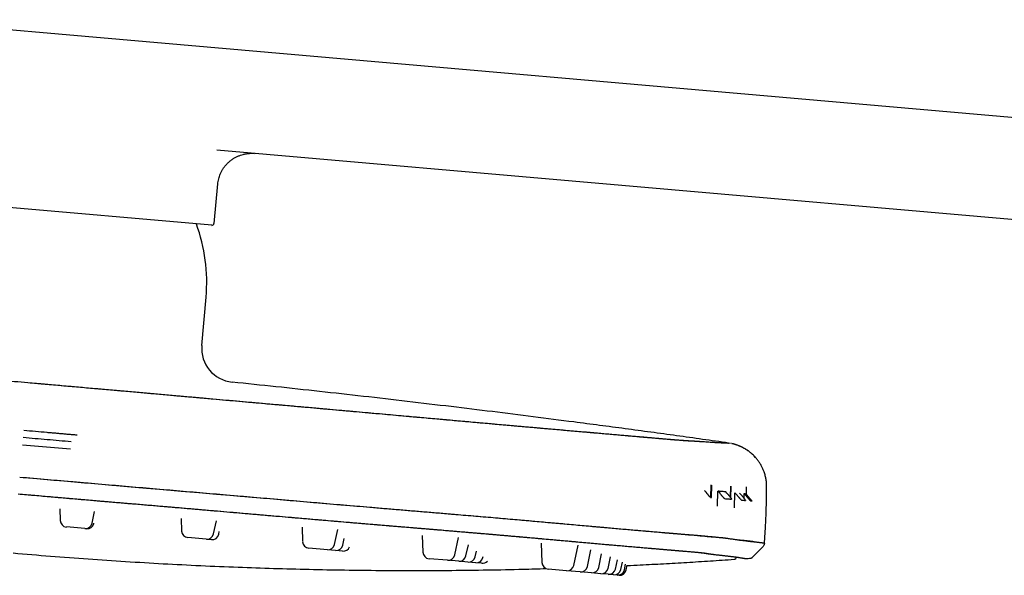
# Model space of a CAD drawing. Header units: millimetres. Extents: x 8 to 1894, y 12 to 2723.
# Tile 97 of 152: x 139 to 284, y 2641 to 2722. Entities that reach past the tile are written whole.
import ezdxf

# ---------------------------------------------------------------- set-up
doc = ezdxf.new("R2010")
doc.units = ezdxf.units.MM

msp = doc.modelspace()

# ---------------------------------------------------------------- linework, layer by layer
at = {"color": 7, "linetype": 'Continuous', "lineweight": 30}
for p, q in [((120.68, 2722.5), (144.72, 2720.4)), ((144.72, 2720.4), (457.22, 2693.06)), ((458.9, 2677.85), (168.01, 2703.3)), ((167.58, 2692.5), (168.14, 2698.32)), ((167.26, 2692.23), (117.63, 2696.57)), ((165.79, 2674.55), (166.41, 2681.66)), ((140.2, 2669.09), (140.22, 2669.08)), ((139.41, 2659.93), (146.47, 2659.31)), ((243.55, 2660.13), (243.28, 2660.18)), ((240.66, 2654), (240.63, 2652.16)), ((240.75, 2652.14), (240.79, 2653.99)), ((243.55, 2653.82), (243.52, 2652.19)), ((243.6, 2652.09), (243.63, 2653.82)), ((245.87, 2653.72), (245.86, 2652.66)), ((240.63, 2652.16), (240.75, 2652.14)), ((241.64, 2650.88), (241.69, 2653.09)), ((241.69, 2653.09), (241.72, 2653.08)), ((241.72, 2653.08), (241.96, 2652.8)), ((243, 2652.82), (242.87, 2652.98)), ((244.15, 2650.66), (244.21, 2652.87)), ((244.21, 2652.87), (244.43, 2652.61)), ((244.21, 2652.87), (244.21, 2652.87)), ((245.05, 2652.62), (244.9, 2652.81)), ((245.56, 2652.01), (245.58, 2652.74)), ((245.58, 2652.74), (245.77, 2652.51)), ((245.98, 2652.52), (245.81, 2652.72)), ((144.89, 2650.51), (144.95, 2648.78)), ((149.64, 2648.37), (150.01, 2650.1)), ((162.75, 2649.09), (162.82, 2647.22)), ((148.58, 2647.58), (145.86, 2647.82)), ((148.83, 2647.56), (148.58, 2647.58)), ((149.9, 2648.35), (149.91, 2648.4)), ((167.52, 2646.81), (167.93, 2648.74)), ((180.54, 2647.78), (180.62, 2645.66)), ((166.45, 2646.02), (163.73, 2646.25)), ((167.2, 2645.95), (166.45, 2646.02)), ((168.27, 2646.74), (168.35, 2647.15)), ((185.32, 2645.25), (185.79, 2647.45)), ((186.53, 2645.14), (186.74, 2646.1)), ((198.22, 2646.55), (198.3, 2644.11)), ((203, 2643.7), (203.54, 2646.25)), ((184.25, 2644.46), (181.53, 2644.7)), ((204.64, 2643.56), (204.99, 2645.2)), ((215.71, 2645.43), (215.81, 2642.58)), ((220.09, 2645.72), (221.05, 2645.63)), ((220.5, 2642.17), (221.14, 2645.16)), ((248.26, 2644.83), (246.8, 2643.37)), ((248.55, 2645.46), (248.55, 2645.46)), ((185.47, 2644.35), (184.25, 2644.46)), ((186.49, 2644.26), (185.47, 2644.35)), ((201.93, 2642.91), (199.21, 2643.15)), ((206.01, 2643.44), (206.19, 2644.28)), ((207.13, 2643.34), (207.17, 2643.49)), ((222.5, 2642), (223.02, 2644.46)), ((224.17, 2641.85), (224.6, 2643.89)), ((225.54, 2641.73), (225.9, 2643.41)), ((203.57, 2642.77), (201.93, 2642.91)), ((204.94, 2642.65), (203.57, 2642.77)), ((206.07, 2642.55), (204.94, 2642.65)), ((206.95, 2642.47), (206.07, 2642.55)), ((226.62, 2641.63), (226.91, 2642.99)), ((227.42, 2641.56), (227.65, 2642.63)), ((227.96, 2641.52), (228.13, 2642.34)), ((228.22, 2641.49), (228.37, 2642.18)), ((219.44, 2641.38), (216.72, 2641.62)), ((221.43, 2641.21), (219.44, 2641.38)), ((223.1, 2641.06), (221.43, 2641.21)), ((224.47, 2640.94), (223.1, 2641.06)), ((225.56, 2640.85), (224.47, 2640.94)), ((226.36, 2640.78), (225.56, 2640.85)), ((226.89, 2640.73), (226.36, 2640.78)), ((227.16, 2640.71), (226.89, 2640.73))]:
    msp.add_line(p, q, dxfattribs=at)
at = {"color": 7, "linetype": 'Continuous', "lineweight": 30, "flags": 128}
for points in [[(139, 2655.17), (141.58, 2654.95), (144.19, 2654.72), (146.83, 2654.49), (149.48, 2654.26), (152.16, 2654.02), (154.88, 2653.79), (157.63, 2653.55), (160.19, 2653.33), (162.76, 2653.11), (165.34, 2652.89), (167.94, 2652.66), (170.56, 2652.44), (173.21, 2652.21), (176.43, 2651.94), (179.68, 2651.66), (182.95, 2651.38), (186.25, 2651.1), (189.58, 2650.82), (192.05, 2650.61), (194.53, 2650.4), (197.02, 2650.19), (198.68, 2650.05), (200.34, 2649.91), (201.8, 2649.79), (202, 2649.77), (202.19, 2649.76), (202.38, 2649.74), (202.57, 2649.72), (202.76, 2649.71), (202.96, 2649.69), (204.38, 2649.57), (205.8, 2649.45), (207.22, 2649.33), (208.64, 2649.21), (210.05, 2649.09), (211.45, 2648.96), (212.67, 2648.86), (213.88, 2648.75), (215.09, 2648.64), (215.88, 2648.57), (216.66, 2648.5), (216.87, 2648.48), (217.07, 2648.47), (217.27, 2648.45), (217.48, 2648.43), (217.68, 2648.41), (217.88, 2648.39), (219.05, 2648.29), (220.22, 2648.18), (221.39, 2648.08), (222.56, 2647.98), (223.73, 2647.87), (224.9, 2647.77), (225.91, 2647.68), (226.92, 2647.59), (227.92, 2647.5), (228.57, 2647.45), (229.21, 2647.39), (229.78, 2647.34), (230.02, 2647.32), (230.05, 2647.32), (230.08, 2647.31), (230.11, 2647.31), (230.13, 2647.31), (230.16, 2647.31), (230.19, 2647.31), (230.22, 2647.3), (231.03, 2647.23), (231.81, 2647.16), (232.54, 2647.1), (233.24, 2647.04), (233.91, 2646.98), (234.54, 2646.93), (235.13, 2646.88), (235.75, 2646.82), (236.32, 2646.77), (236.86, 2646.73), (237.36, 2646.68), (237.83, 2646.64), (238.29, 2646.6), (238.72, 2646.56), (239.11, 2646.53), (239.47, 2646.5), (239.8, 2646.47), (240.1, 2646.44), (240.42, 2646.42), (240.71, 2646.39), (240.97, 2646.37), (241.2, 2646.35), (241.4, 2646.33), (241.58, 2646.32), (241.74, 2646.3), (241.87, 2646.29), (241.99, 2646.28), (242.09, 2646.27), (242.17, 2646.27), (242.25, 2646.26), (242.31, 2646.25), (242.36, 2646.25), (242.4, 2646.25), (242.43, 2646.24), (242.46, 2646.24), (242.49, 2646.24), (242.51, 2646.24), (242.52, 2646.24), (242.53, 2646.23), (242.54, 2646.23), (242.55, 2646.23), (242.55, 2646.23), (242.55, 2646.23), (242.55, 2646.23), (242.55, 2646.23), (242.55, 2646.23), (242.55, 2646.23), (242.55, 2646.23), (242.55, 2646.23), (242.55, 2646.23), (242.55, 2646.23), (242.55, 2646.23), (242.62, 2646.22), (242.67, 2646.21), (242.72, 2646.21), (242.77, 2646.2), (242.81, 2646.19), (242.85, 2646.19), (242.88, 2646.18), (242.91, 2646.18), (242.94, 2646.17), (242.95, 2646.17), (242.96, 2646.17), (242.98, 2646.16), (243.01, 2646.16), (243.03, 2646.16), (243.06, 2646.15), (243.08, 2646.15), (243.22, 2646.13), (243.36, 2646.11), (243.51, 2646.09), (243.66, 2646.07), (243.81, 2646.05), (243.96, 2646.03), (244.11, 2646.01), (244.26, 2645.98), (244.42, 2645.96), (244.57, 2645.94), (244.73, 2645.92), (244.88, 2645.9), (245.04, 2645.88), (245.19, 2645.86), (245.35, 2645.84), (245.5, 2645.82), (245.65, 2645.81), (245.8, 2645.79), (245.95, 2645.77), (246.09, 2645.75), (246.22, 2645.74), (246.36, 2645.72), (246.49, 2645.7), (246.62, 2645.69), (246.74, 2645.67), (246.86, 2645.66), (246.98, 2645.64), (247.09, 2645.63), (247.2, 2645.62), (247.31, 2645.61), (247.42, 2645.59), (247.52, 2645.58), (247.62, 2645.57), (247.71, 2645.56), (247.81, 2645.55), (247.9, 2645.54), (247.98, 2645.53), (248.06, 2645.52), (248.14, 2645.51), (248.21, 2645.5), (248.27, 2645.5), (248.33, 2645.49), (248.38, 2645.48), (248.43, 2645.48), (248.47, 2645.47), (248.5, 2645.47), (248.52, 2645.47), (248.54, 2645.46), (248.55, 2645.46), (248.55, 2645.46)], [(240.47, 2652.2), (240.47, 2652.2), (240.47, 2652.19), (240.47, 2652.19), (240.46, 2652.19), (240.46, 2652.19), (240.46, 2652.19), (240.46, 2652.19), (240.46, 2652.19), (240.46, 2652.19)]]:
    msp.add_lwpolyline(points, dxfattribs=at)
at = {"color": 7, "linetype": 'Continuous', "lineweight": 30}
for centre, radius, start, end in [((141.51, 2683.83), 25, 355, 20.094), ((167.28, 2692.52), 0.3, 265, 354.5), ((170.77, 2674.11), 5, 175, 264.1065), ((145.95, 2648.81), 1, 182, 265), ((148.67, 2648.58), 1, 265, 348), ((148.92, 2648.55), 1, 265, 348), ((163.82, 2647.25), 1, 182, 265), ((166.54, 2647.01), 1, 265, 348), ((167.29, 2646.95), 1, 265, 348), ((181.62, 2645.69), 1, 182, 265), ((184.34, 2645.46), 1, 265, 348), ((185.56, 2645.35), 1, 265, 348), ((186.58, 2645.26), 1, 265, 338.8082), ((199.3, 2644.15), 1, 182, 265), ((202.02, 2643.91), 1, 265, 348), ((203.66, 2643.77), 1, 265, 348), ((205.03, 2643.65), 1, 265, 348), ((206.16, 2643.55), 1, 265, 348), ((244.05, 2643.46), 0.4, 273.9039, 350.5694), ((207.04, 2643.47), 1, 265, 318.3167), ((216.81, 2642.62), 1, 182, 265), ((219.53, 2642.38), 1, 265, 348), ((221.52, 2642.2), 1, 265, 348), ((223.19, 2642.06), 1, 265, 348), ((224.56, 2641.94), 1, 265, 348), ((225.64, 2641.84), 1, 265, 348), ((226.45, 2641.77), 1, 265, 348), ((226.98, 2641.73), 1, 265, 348), ((227.24, 2641.7), 1, 265, 348)]:
    msp.add_arc(centre, radius, start, end, dxfattribs=at)
msp.add_ellipse((240.93, 2652.61), major_axis=(0.044, 0.498), ratio=0.996043, start_param=2.585602, end_param=2.873035, dxfattribs=at)
for points, knots in [([(168.14, 2698.31), (168.16, 2698.44), (168.19, 2698.7), (168.27, 2699.07), (168.37, 2699.42), (168.51, 2699.78), (168.68, 2700.15), (168.88, 2700.5), (169.09, 2700.8), (169.28, 2701.04), (169.45, 2701.24), (169.62, 2701.41), (169.79, 2701.57), (169.97, 2701.72), (170.15, 2701.86), (170.39, 2702.03), (170.7, 2702.22), (171.07, 2702.4), (171.46, 2702.56), (171.79, 2702.66), (172.05, 2702.72), (172.26, 2702.76), (172.46, 2702.79), (172.68, 2702.82), (172.93, 2702.83), (173.23, 2702.84), (173.44, 2702.82), (173.55, 2702.82)], [0, 0, 0, 0, 0.049677, 0.098111, 0.145004, 0.190084, 0.246942, 0.299652, 0.347825, 0.385281, 0.419051, 0.449113, 0.478162, 0.507579, 0.537332, 0.567388, 0.620598, 0.674428, 0.728155, 0.779165, 0.806934, 0.833696, 0.859454, 0.88583, 0.918072, 0.956277, 1, 1, 1, 1]), ([(51.72, 2676.73), (51.85, 2676.72), (52.27, 2676.68), (53.01, 2676.62), (53.95, 2676.53), (54.94, 2676.45), (55.96, 2676.36), (57.01, 2676.27), (58.08, 2676.17), (59.15, 2676.08), (60.23, 2675.98), (61.33, 2675.89), (62.46, 2675.79), (63.58, 2675.69), (64.68, 2675.59), (65.77, 2675.5), (66.88, 2675.4), (68, 2675.3), (69.14, 2675.2), (70.3, 2675.1), (71.51, 2675), (72.77, 2674.89), (74.08, 2674.78), (75.41, 2674.66), (76.75, 2674.55), (78.36, 2674.41), (80.26, 2674.25), (82.42, 2674.07), (84.59, 2673.88), (86.77, 2673.7), (89.17, 2673.49), (91.79, 2673.27), (94.64, 2673.02), (97.82, 2672.75), (101.33, 2672.45), (105.16, 2672.12), (108.99, 2671.79), (112.85, 2671.45), (116.73, 2671.12), (120.64, 2670.78), (124.56, 2670.44), (128.47, 2670.11), (132.38, 2669.77), (136.3, 2669.43), (138.91, 2669.2), (140.22, 2669.08)], [0, 0, 0, 0, 0.006937, 0.022321, 0.037765, 0.053258, 0.068773, 0.084284, 0.099763, 0.114312, 0.128825, 0.143316, 0.157801, 0.172294, 0.185489, 0.198727, 0.212004, 0.225301, 0.2386, 0.251886, 0.265143, 0.279693, 0.294238, 0.308794, 0.323373, 0.337974, 0.361308, 0.384633, 0.407953, 0.431271, 0.454588, 0.485123, 0.51566, 0.546193, 0.587064, 0.627902, 0.668698, 0.709448, 0.750997, 0.792521, 0.834026, 0.87552, 0.917009, 0.9585, 1, 1, 1, 1]), ([(140.22, 2669.08), (141.06, 2669.01), (142.72, 2668.87), (145.19, 2668.65), (147.63, 2668.43), (150.01, 2668.22), (152.34, 2668.02), (154.62, 2667.82), (156.84, 2667.62), (159.01, 2667.43), (161.16, 2667.24), (163.28, 2667.05), (165.37, 2666.86), (167.41, 2666.68), (169.41, 2666.5), (171.37, 2666.33), (173.28, 2666.16), (174.68, 2666.04), (175.59, 2665.95), (176.04, 2665.91), (176.52, 2665.87), (177.03, 2665.83), (177.55, 2665.78), (178.3, 2665.71), (179.27, 2665.63), (180.76, 2665.5), (182.53, 2665.34), (184.5, 2665.16), (186.36, 2665), (188.1, 2664.84), (189.81, 2664.69), (191.48, 2664.54), (193.11, 2664.39), (194.71, 2664.25), (196.26, 2664.11), (197.72, 2663.98), (199.09, 2663.86), (200.31, 2663.75), (201.14, 2663.67), (201.59, 2663.63), (201.71, 2663.62), (201.83, 2663.61), (201.95, 2663.6), (202.07, 2663.59), (202.19, 2663.58), (202.78, 2663.53), (203.82, 2663.43), (205.3, 2663.3), (206.74, 2663.17), (208.15, 2663.05), (209.51, 2662.92), (210.7, 2662.82), (211.71, 2662.73), (212.57, 2662.66), (213.41, 2662.58), (214.26, 2662.51), (215.13, 2662.43), (215.99, 2662.35), (216.99, 2662.27), (218.09, 2662.17), (219.29, 2662.07), (220.45, 2661.97), (221.58, 2661.87), (222.67, 2661.77), (223.71, 2661.68), (224.7, 2661.59), (225.64, 2661.51), (226.55, 2661.43), (227.43, 2661.36), (228.29, 2661.28), (229.14, 2661.21), (229.96, 2661.14), (230.74, 2661.07), (231.48, 2661), (232.18, 2660.94), (232.8, 2660.89), (233.37, 2660.84), (233.88, 2660.79), (234.25, 2660.76), (234.52, 2660.74), (234.69, 2660.72), (234.86, 2660.71), (235.02, 2660.7), (235.17, 2660.68), (235.41, 2660.66), (235.71, 2660.64), (236.05, 2660.61), (236.31, 2660.59), (236.51, 2660.58), (236.66, 2660.57), (236.77, 2660.56), (236.83, 2660.55), (236.85, 2660.55), (236.85, 2660.55), (236.86, 2660.55), (236.87, 2660.55), (236.87, 2660.55), (236.89, 2660.55), (236.91, 2660.55), (236.93, 2660.55), (236.97, 2660.55), (237, 2660.54), (237.05, 2660.54), (237.09, 2660.54), (237.14, 2660.54), (237.19, 2660.53), (237.25, 2660.53), (237.31, 2660.53), (237.37, 2660.52), (237.43, 2660.52), (237.49, 2660.52), (237.53, 2660.52), (237.56, 2660.51), (237.56, 2660.51), (237.57, 2660.51), (237.58, 2660.51), (237.58, 2660.51), (237.59, 2660.51), (237.78, 2660.5), (238.15, 2660.48), (238.68, 2660.45), (239.19, 2660.41), (239.68, 2660.38), (240.14, 2660.35), (240.55, 2660.32), (240.92, 2660.3), (241.25, 2660.28), (241.53, 2660.26), (241.7, 2660.25), (241.77, 2660.25), (241.79, 2660.25), (241.8, 2660.25), (241.81, 2660.25), (241.82, 2660.25), (241.84, 2660.25), (241.86, 2660.24), (241.92, 2660.24), (242.02, 2660.24), (242.13, 2660.23), (242.24, 2660.23), (242.36, 2660.22), (242.47, 2660.22), (242.57, 2660.21), (242.67, 2660.21), (242.76, 2660.2), (242.85, 2660.2), (242.93, 2660.19), (243, 2660.19), (243.06, 2660.19), (243.12, 2660.19), (243.17, 2660.18), (243.21, 2660.18), (243.24, 2660.18), (243.26, 2660.18), (243.28, 2660.18), (243.28, 2660.18), (243.28, 2660.18)], [0, 0, 0, 0, 0.01021, 0.020245, 0.030105, 0.039791, 0.049303, 0.058475, 0.067478, 0.076313, 0.084979, 0.093648, 0.102141, 0.110458, 0.1186, 0.126569, 0.134365, 0.14199, 0.143642, 0.145478, 0.147467, 0.149582, 0.151698, 0.153802, 0.15872, 0.163579, 0.172108, 0.180448, 0.187737, 0.194877, 0.201869, 0.208714, 0.215411, 0.22196, 0.228361, 0.234613, 0.23999, 0.245252, 0.249786, 0.250289, 0.250791, 0.251292, 0.251792, 0.252291, 0.252788, 0.253285, 0.259593, 0.265786, 0.271868, 0.277843, 0.283717, 0.289495, 0.293335, 0.297137, 0.300902, 0.30476, 0.308803, 0.312875, 0.316921, 0.322885, 0.328802, 0.334681, 0.340533, 0.346369, 0.352195, 0.357689, 0.363189, 0.368701, 0.374232, 0.379787, 0.385666, 0.391526, 0.397373, 0.403212, 0.409051, 0.414896, 0.420048, 0.425215, 0.4304, 0.432443, 0.43449, 0.436541, 0.438597, 0.440657, 0.442722, 0.448324, 0.453989, 0.459723, 0.46355, 0.467411, 0.470841, 0.472359, 0.472558, 0.472758, 0.472957, 0.473157, 0.473356, 0.473556, 0.474413, 0.475477, 0.47675, 0.47823, 0.479919, 0.481816, 0.483921, 0.486187, 0.488654, 0.491321, 0.49419, 0.496881, 0.499727, 0.502361, 0.502665, 0.502969, 0.503276, 0.503583, 0.503893, 0.504203, 0.504516, 0.529773, 0.555212, 0.580816, 0.606572, 0.632465, 0.658484, 0.68148, 0.704568, 0.727752, 0.744953, 0.746036, 0.747119, 0.748202, 0.749286, 0.75037, 0.751454, 0.752493, 0.7575, 0.76778, 0.778222, 0.790503, 0.803002, 0.815718, 0.828652, 0.841805, 0.854936, 0.868277, 0.88183, 0.895593, 0.908058, 0.920692, 0.933493, 0.94646, 0.959595, 0.972897, 0.986365, 1, 1, 1, 1]), ([(140.22, 2669.08), (141.52, 2668.97), (144.12, 2668.74), (148.03, 2668.4), (151.94, 2668.05), (155.84, 2667.71), (159.72, 2667.36), (163.57, 2667.02), (167.41, 2666.68), (171.24, 2666.34), (175.07, 2666), (178.9, 2665.66), (182.72, 2665.32), (186.55, 2664.98), (189.76, 2664.69), (192.36, 2664.46), (194.36, 2664.28), (196.36, 2664.1), (198.35, 2663.92), (200.34, 2663.74), (202.07, 2663.59), (203.54, 2663.46), (204.76, 2663.35), (205.97, 2663.24), (207.17, 2663.13), (208.36, 2663.03), (209.53, 2662.92), (210.73, 2662.82), (211.96, 2662.71), (213.2, 2662.6), (214.43, 2662.49), (215.63, 2662.39), (216.83, 2662.28), (218.02, 2662.18), (219.22, 2662.07), (220.38, 2661.97), (221.52, 2661.87), (222.63, 2661.78), (223.68, 2661.68), (224.69, 2661.6), (225.65, 2661.51), (226.57, 2661.43), (227.46, 2661.35), (228.32, 2661.28), (229.17, 2661.2), (229.99, 2661.13), (230.78, 2661.06), (231.52, 2661), (232.22, 2660.94), (232.87, 2660.88), (233.46, 2660.83), (233.99, 2660.78), (234.49, 2660.74), (234.94, 2660.7), (235.36, 2660.67), (235.74, 2660.64), (236.08, 2660.61), (236.37, 2660.59), (236.62, 2660.57), (236.83, 2660.55), (237.01, 2660.54), (237.17, 2660.53), (237.31, 2660.53), (237.46, 2660.52), (237.74, 2660.5), (238.2, 2660.48), (238.73, 2660.44), (239.24, 2660.41), (239.72, 2660.38), (240.18, 2660.35), (240.62, 2660.32), (241.06, 2660.29), (241.47, 2660.27), (241.84, 2660.24), (242.18, 2660.23), (242.47, 2660.21), (242.72, 2660.2), (242.92, 2660.19), (243.08, 2660.19), (243.2, 2660.18), (243.27, 2660.18), (243.28, 2660.18), (243.28, 2660.18)], [0, 0, 0, 0, 0.015845, 0.031687, 0.047528, 0.06337, 0.079217, 0.094788, 0.110368, 0.12596, 0.14157, 0.157196, 0.172834, 0.188481, 0.20413, 0.212327, 0.220523, 0.22872, 0.236918, 0.245118, 0.25332, 0.2584, 0.263472, 0.268537, 0.273598, 0.278657, 0.283723, 0.288802, 0.294398, 0.299996, 0.305587, 0.311162, 0.316717, 0.322598, 0.328477, 0.334359, 0.340251, 0.346161, 0.352088, 0.357685, 0.363282, 0.36887, 0.37444, 0.37999, 0.38587, 0.391751, 0.397641, 0.403546, 0.409471, 0.415396, 0.420969, 0.426523, 0.43205, 0.437545, 0.443005, 0.448776, 0.454534, 0.460286, 0.466038, 0.471795, 0.477561, 0.484367, 0.491181, 0.497997, 0.504812, 0.530705, 0.556595, 0.582481, 0.608365, 0.634246, 0.660125, 0.690624, 0.721123, 0.751624, 0.782127, 0.813254, 0.844382, 0.875509, 0.906635, 0.937759, 0.968881, 1, 1, 1, 1]), ([(243.28, 2660.18), (242, 2660.36), (239.45, 2660.72), (235.63, 2661.25), (231.84, 2661.77), (228.06, 2662.28), (224.29, 2662.78), (219.78, 2663.37), (214.52, 2664.05), (208.52, 2664.8), (202.34, 2665.55), (196.02, 2666.31), (189.56, 2667.05), (183.12, 2667.77), (176.69, 2668.47), (172.4, 2668.91), (170.26, 2669.14)], [0, 0, 0, 0, 0.052769, 0.105076, 0.157056, 0.208842, 0.260569, 0.312371, 0.394208, 0.476566, 0.559216, 0.647825, 0.736214, 0.824292, 0.912177, 1, 1, 1, 1]), ([(147.43, 2661.33), (147.21, 2661.35), (146.78, 2661.39), (146.15, 2661.44), (145.54, 2661.5), (144.92, 2661.55), (144.3, 2661.61), (143.67, 2661.66), (142.1, 2661.8), (140.75, 2661.92), (139.6, 2662.02)], [0, 0, 0, 0, 0.083747, 0.163968, 0.240662, 0.320088, 0.400104, 0.480033, 0.560223, 1, 1, 1, 1]), ([(247.27, 2657.99), (247.25, 2658.01), (247.16, 2658.11), (247.01, 2658.28), (246.76, 2658.53), (246.43, 2658.81), (246.02, 2659.12), (245.59, 2659.38), (245.24, 2659.57), (244.99, 2659.68), (244.83, 2659.75), (244.67, 2659.82), (244.51, 2659.87), (244.39, 2659.91), (244.3, 2659.94), (244.25, 2659.96), (244.2, 2659.97), (244.17, 2659.98), (244.16, 2659.99), (244.14, 2659.99), (244.11, 2660), (244.09, 2660.01), (244.05, 2660.02), (244.01, 2660.03), (243.97, 2660.04), (243.93, 2660.05), (243.89, 2660.06), (243.85, 2660.07), (243.81, 2660.08), (243.78, 2660.08), (243.75, 2660.09), (243.73, 2660.1), (243.72, 2660.1), (243.72, 2660.1)], [0, 0, 0, 0, 0.015586, 0.056183, 0.0973, 0.170361, 0.244635, 0.318569, 0.387946, 0.414338, 0.439952, 0.464794, 0.488867, 0.509968, 0.52048, 0.528957, 0.535412, 0.539859, 0.542362, 0.544311, 0.548685, 0.554262, 0.561387, 0.580844, 0.607678, 0.642095, 0.684186, 0.734002, 0.791574, 0.856918, 0.922081, 0.993501, 1, 1, 1, 1]), ([(248.87, 2653.7), (248.87, 2653.88), (248.86, 2654.25), (248.79, 2654.8), (248.68, 2655.36), (248.52, 2655.88), (248.33, 2656.36), (248.12, 2656.79), (247.88, 2657.21), (247.6, 2657.61), (247.3, 2657.99), (246.97, 2658.35), (246.61, 2658.68), (246.23, 2658.98), (245.83, 2659.25), (245.42, 2659.49), (245, 2659.69), (244.57, 2659.86), (244.28, 2659.95), (244.14, 2660)], [0, 0, 0, 0, 0.064138, 0.130084, 0.197662, 0.266664, 0.322736, 0.37943, 0.436598, 0.494088, 0.55174, 0.609392, 0.666881, 0.72405, 0.780744, 0.836816, 0.892131, 0.946563, 1, 1, 1, 1]), ([(139, 2655.17), (140.34, 2655.05), (143.02, 2654.82), (147.04, 2654.47), (151.06, 2654.12), (155.08, 2653.78), (159.08, 2653.44), (163.04, 2653.1), (166.98, 2652.76), (170.92, 2652.42), (174.85, 2652.08), (178.77, 2651.74), (182.7, 2651.4), (186.61, 2651.07), (189.9, 2650.79), (192.56, 2650.56), (194.61, 2650.39), (196.65, 2650.22), (198.7, 2650.05), (200.74, 2649.88), (202.59, 2649.72), (204.25, 2649.58), (205.73, 2649.46), (207.19, 2649.33), (208.65, 2649.21), (210.09, 2649.08), (211.49, 2648.96), (212.84, 2648.84), (214.14, 2648.73), (215.42, 2648.61), (216.68, 2648.5), (217.94, 2648.39), (219.21, 2648.28), (220.48, 2648.16), (221.73, 2648.05), (222.96, 2647.94), (224.16, 2647.83), (225.3, 2647.73), (226.4, 2647.64), (227.45, 2647.54), (228.46, 2647.46), (229.44, 2647.37), (230.41, 2647.29), (231.37, 2647.2), (232.31, 2647.12), (233.22, 2647.04), (234.09, 2646.97), (234.93, 2646.9), (235.71, 2646.84), (236.44, 2646.77), (237.11, 2646.72), (237.75, 2646.67), (238.36, 2646.62), (238.93, 2646.57), (239.47, 2646.52), (239.99, 2646.48), (240.46, 2646.44), (240.88, 2646.41), (241.18, 2646.38), (241.33, 2646.37), (241.36, 2646.37)], [0, 0, 0, 0, 0.03328, 0.066563, 0.099846, 0.133128, 0.166409, 0.199093, 0.231773, 0.264449, 0.297124, 0.329803, 0.362487, 0.395177, 0.427846, 0.444951, 0.462058, 0.479184, 0.496336, 0.513514, 0.530726, 0.543215, 0.555742, 0.568308, 0.580916, 0.593577, 0.606219, 0.618079, 0.629897, 0.641683, 0.65345, 0.665207, 0.677681, 0.690171, 0.702688, 0.715243, 0.727847, 0.740462, 0.752323, 0.764154, 0.77596, 0.787744, 0.799511, 0.811986, 0.824471, 0.836977, 0.849516, 0.862099, 0.874709, 0.886577, 0.898423, 0.910245, 0.922044, 0.933817, 0.946292, 0.958772, 0.971269, 0.983794, 0.99636, 1, 1, 1, 1]), ([(248.55, 2645.46), (248.6, 2646.15), (248.69, 2647.52), (248.78, 2649.58), (248.85, 2651.64), (248.86, 2653.01), (248.87, 2653.7)], [0, 0, 0, 0, 0.249999, 0.499992, 0.749983, 1, 1, 1, 1]), ([(248.86, 2653.7), (248.86, 2653.7), (248.86, 2653.7), (248.83, 2653.7), (248.81, 2653.7)], [0, 0, 0, 0, 0.502355, 1, 1, 1, 1]), ([(138.78, 2652.69), (139.6, 2652.62), (141.21, 2652.48), (143.61, 2652.28), (145.96, 2652.07), (148.26, 2651.87), (150.5, 2651.68), (152.68, 2651.49), (154.81, 2651.31), (156.88, 2651.14), (158.85, 2650.97), (160.69, 2650.81), (162.49, 2650.66), (164.32, 2650.5), (166.2, 2650.34), (168.08, 2650.18), (169.97, 2650.01), (171.88, 2649.85), (173.73, 2649.69), (175.52, 2649.53), (177.24, 2649.39), (178.98, 2649.24), (180.75, 2649.08), (182.44, 2648.94), (184.03, 2648.8), (185.51, 2648.68), (187, 2648.55), (188.47, 2648.42), (189.9, 2648.3), (191.3, 2648.19), (192.66, 2648.07), (193.98, 2647.96), (195.26, 2647.85), (196.55, 2647.75), (197.83, 2647.64), (199.06, 2647.54), (200, 2647.46), (200.53, 2647.41), (200.73, 2647.4), (200.79, 2647.39), (200.85, 2647.39), (200.91, 2647.38), (200.97, 2647.38), (201.46, 2647.34), (202.37, 2647.26), (203.66, 2647.15), (204.91, 2647.05), (205.96, 2646.96), (206.84, 2646.88), (207.54, 2646.82), (208.22, 2646.77), (208.89, 2646.71), (209.63, 2646.64), (210.45, 2646.57), (211.35, 2646.49), (212.25, 2646.41), (213.15, 2646.33), (214.04, 2646.26), (214.92, 2646.18), (215.95, 2646.09), (217.1, 2645.98), (218.37, 2645.87), (219.61, 2645.76), (220.82, 2645.65), (222, 2645.55), (223.12, 2645.45), (224.19, 2645.35), (225.21, 2645.26), (226.2, 2645.17), (227.16, 2645.09), (228.11, 2645.01), (229.05, 2644.92), (229.98, 2644.84), (230.86, 2644.77), (231.71, 2644.69), (232.52, 2644.63), (233.27, 2644.56), (233.95, 2644.5), (234.57, 2644.45), (235.02, 2644.41), (235.32, 2644.39), (235.49, 2644.37), (235.65, 2644.36), (235.81, 2644.35), (235.97, 2644.33), (236.12, 2644.32), (236.27, 2644.31), (236.37, 2644.3), (236.42, 2644.3)], [0, 0, 0, 0, 0.022212, 0.043999, 0.065359, 0.086293, 0.106801, 0.126528, 0.145844, 0.164748, 0.183242, 0.199408, 0.215256, 0.232302, 0.249408, 0.266572, 0.283799, 0.301307, 0.318827, 0.334525, 0.350225, 0.36606, 0.382304, 0.398957, 0.41233, 0.425958, 0.43976, 0.453284, 0.466466, 0.479305, 0.491803, 0.503958, 0.515769, 0.527235, 0.539448, 0.551242, 0.561274, 0.565585, 0.566145, 0.566704, 0.567261, 0.567818, 0.568374, 0.568928, 0.581455, 0.593552, 0.605223, 0.616473, 0.623332, 0.630027, 0.636562, 0.64294, 0.649394, 0.657931, 0.666911, 0.675914, 0.684933, 0.693971, 0.703032, 0.712118, 0.725755, 0.739372, 0.752986, 0.766539, 0.780009, 0.793414, 0.806009, 0.818578, 0.831132, 0.843684, 0.856246, 0.869648, 0.883023, 0.896381, 0.909735, 0.923095, 0.936474, 0.948271, 0.960098, 0.971963, 0.975467, 0.978976, 0.982489, 0.986007, 0.989529, 0.993057, 0.99659, 1, 1, 1, 1]), ([(138.78, 2652.69), (140.09, 2652.58), (142.7, 2652.35), (146.63, 2652.01), (150.55, 2651.68), (154.47, 2651.34), (158.37, 2651.01), (162.24, 2650.68), (166.09, 2650.35), (169.93, 2650.02), (173.77, 2649.68), (177.61, 2649.35), (181.44, 2649.02), (185.26, 2648.7), (188.6, 2648.41), (191.46, 2648.17), (193.85, 2647.97), (196.24, 2647.77), (198.63, 2647.57), (200.62, 2647.41), (202.23, 2647.27), (203.45, 2647.17), (204.67, 2647.07), (205.89, 2646.97), (207.09, 2646.86), (208.3, 2646.76), (209.53, 2646.65), (210.79, 2646.54), (212.07, 2646.43), (213.34, 2646.32), (214.58, 2646.21), (215.83, 2646.1), (217.08, 2645.98), (218.33, 2645.87), (219.55, 2645.76), (220.75, 2645.66), (221.93, 2645.55), (223.06, 2645.45), (224.14, 2645.36), (225.17, 2645.26), (226.17, 2645.18), (227.14, 2645.09), (228.1, 2645.01), (229.04, 2644.92), (229.96, 2644.84), (230.85, 2644.77), (231.7, 2644.7), (232.52, 2644.63), (233.29, 2644.56), (234, 2644.5), (234.66, 2644.44), (235.29, 2644.39), (235.88, 2644.34), (236.43, 2644.29), (236.96, 2644.25), (237.46, 2644.21), (237.91, 2644.17), (238.32, 2644.13), (238.69, 2644.1), (239, 2644.07), (239.26, 2644.04), (239.48, 2644.01), (239.66, 2643.99), (239.82, 2643.97), (240.16, 2643.91), (240.64, 2643.84), (241.33, 2643.75), (241.95, 2643.68), (242.53, 2643.62), (243.06, 2643.56), (243.53, 2643.51), (243.8, 2643.48), (243.93, 2643.46)], [0, 0, 0, 0, 0.021683, 0.043369, 0.06506, 0.086756, 0.108457, 0.129778, 0.151106, 0.172442, 0.193776, 0.215094, 0.2364, 0.257695, 0.278983, 0.292362, 0.30574, 0.319117, 0.332495, 0.345875, 0.35279, 0.359709, 0.366637, 0.373578, 0.380538, 0.387526, 0.394542, 0.402272, 0.410007, 0.417737, 0.425451, 0.43314, 0.441274, 0.449407, 0.457545, 0.465697, 0.473871, 0.482072, 0.489811, 0.49755, 0.505281, 0.512994, 0.520683, 0.528818, 0.53695, 0.545088, 0.55324, 0.561413, 0.569612, 0.577351, 0.585091, 0.592822, 0.600535, 0.608224, 0.616358, 0.624489, 0.632625, 0.640774, 0.648944, 0.657138, 0.66488, 0.672633, 0.680393, 0.688154, 0.695905, 0.740057, 0.784209, 0.828361, 0.872515, 0.916667, 0.960028, 1, 1, 1, 1]), ([(142.77, 2652.35), (143.1, 2652.32), (144, 2652.24), (145.47, 2652.11), (147.18, 2651.96), (149.66, 2651.75), (152.91, 2651.47), (156.79, 2651.14), (160.51, 2650.82), (164.09, 2650.52), (167.67, 2650.21), (171.26, 2649.9), (174.87, 2649.59), (178.49, 2649.28), (182.11, 2648.97), (185.72, 2648.66), (189.32, 2648.35), (192.91, 2648.05), (195.84, 2647.8), (198.1, 2647.61), (199.69, 2647.48), (201.29, 2647.35), (202.87, 2647.22), (204.34, 2647.09), (205.7, 2646.98), (206.93, 2646.88), (208.16, 2646.77), (209.39, 2646.66), (210.62, 2646.56), (211.87, 2646.45), (213.12, 2646.34), (214.35, 2646.23), (215.56, 2646.12), (216.35, 2646.05), (216.75, 2646.01)], [0, 0, 0, 0, 0.013026, 0.035856, 0.058572, 0.081171, 0.134489, 0.187794, 0.235352, 0.282885, 0.330397, 0.377888, 0.426289, 0.474629, 0.522914, 0.571157, 0.619362, 0.667539, 0.715708, 0.737171, 0.758642, 0.780126, 0.801636, 0.823193, 0.840181, 0.857229, 0.874356, 0.891568, 0.908819, 0.92713, 0.945434, 0.963709, 0.981932, 1, 1, 1, 1]), ([(239.75, 2653.17), (239.75, 2653.16), (239.75, 2653.16), (239.76, 2653.16), (239.77, 2653.14), (239.8, 2653.11), (239.84, 2653.07), (239.88, 2653.01), (239.92, 2652.97), (239.95, 2652.93), (239.97, 2652.9), (240, 2652.87), (240.03, 2652.83), (240.07, 2652.77), (240.13, 2652.71), (240.17, 2652.65), (240.22, 2652.59), (240.26, 2652.54), (240.29, 2652.49), (240.33, 2652.44), (240.38, 2652.37), (240.42, 2652.31), (240.45, 2652.26), (240.46, 2652.24), (240.47, 2652.22), (240.47, 2652.21), (240.47, 2652.21)], [0, 0, 0, 0, 0.001439, 0.003854, 0.011612, 0.038839, 0.081681, 0.140135, 0.173006, 0.203482, 0.231581, 0.257301, 0.280644, 0.34478, 0.404942, 0.461125, 0.513347, 0.561629, 0.614036, 0.664198, 0.712138, 0.84304, 0.893512, 0.942314, 0.98964, 1, 1, 1, 1]), ([(242.87, 2652.98), (242.69, 2653), (242.33, 2653.03), (241.92, 2653.07), (241.72, 2653.08)], [0, 0, 0, 0, 0.499615, 1, 1, 1, 1]), ([(242.69, 2652), (242.69, 2652), (242.69, 2652), (242.69, 2652), (242.69, 2652), (242.69, 2652), (242.68, 2652), (242.68, 2652), (242.66, 2652.01), (242.64, 2652.03), (242.62, 2652.05), (242.58, 2652.09), (242.54, 2652.14), (242.48, 2652.2), (242.45, 2652.24), (242.41, 2652.28), (242.37, 2652.32), (242.33, 2652.37), (242.29, 2652.42), (242.24, 2652.47), (242.17, 2652.55), (242.08, 2652.66), (242, 2652.75), (241.96, 2652.8)], [0, 0, 0, 0, 0.003466, 0.00676, 0.01194, 0.021203, 0.037791, 0.067605, 0.121671, 0.163601, 0.206561, 0.250696, 0.368363, 0.410775, 0.454853, 0.500626, 0.545164, 0.592348, 0.642204, 0.694756, 0.750008, 0.860042, 1, 1, 1, 1]), ([(243, 2652.82), (243.03, 2652.79), (243.09, 2652.72), (243.16, 2652.64), (243.21, 2652.57), (243.26, 2652.52), (243.3, 2652.46), (243.34, 2652.41), (243.38, 2652.36), (243.42, 2652.32), (243.45, 2652.27), (243.49, 2652.23), (243.52, 2652.19), (243.56, 2652.14), (243.61, 2652.08), (243.65, 2652.02), (243.68, 2651.97), (243.7, 2651.95), (243.72, 2651.92), (243.72, 2651.91), (243.72, 2651.91)], [0, 0, 0, 0, 0.0922277, 0.1668211, 0.2237757, 0.263089, 0.3129449, 0.3604298, 0.405522, 0.4482314, 0.48857, 0.5265517, 0.5754641, 0.6223613, 0.6672695, 0.7904728, 0.8376434, 0.8833397, 0.9277428, 1, 1, 1, 1]), ([(243.72, 2651.91), (243.72, 2651.91), (243.72, 2651.91), (243.72, 2651.91), (243.72, 2651.9), (243.72, 2651.9), (243.72, 2651.9)], [0, 0, 0, 0, 0.30197, 0.690665, 0.861339, 1, 1, 1, 1]), ([(245.16, 2651.78), (245.16, 2651.78), (245.16, 2651.78), (245.16, 2651.78), (245.16, 2651.78), (245.16, 2651.78), (245.16, 2651.78), (245.15, 2651.79), (245.14, 2651.8), (245.12, 2651.82), (245.1, 2651.84), (245.06, 2651.88), (245.01, 2651.93), (244.96, 2651.99), (244.93, 2652.03), (244.89, 2652.07), (244.85, 2652.11), (244.81, 2652.16), (244.76, 2652.21), (244.72, 2652.27), (244.66, 2652.33), (244.6, 2652.41), (244.52, 2652.5), (244.46, 2652.57), (244.43, 2652.61)], [0, 0, 0, 0, 0.003456, 0.006744, 0.011915, 0.021162, 0.037725, 0.0675, 0.12153, 0.163472, 0.206485, 0.250717, 0.368137, 0.41056, 0.454693, 0.500565, 0.544921, 0.592017, 0.641881, 0.694535, 0.749978, 0.818319, 0.901657, 1, 1, 1, 1]), ([(245.05, 2652.62), (245.09, 2652.58), (245.15, 2652.5), (245.24, 2652.4), (245.3, 2652.33), (245.35, 2652.27), (245.39, 2652.22), (245.43, 2652.17), (245.47, 2652.13), (245.5, 2652.08), (245.53, 2652.04), (245.57, 2652), (245.6, 2651.95), (245.65, 2651.89), (245.7, 2651.84), (245.73, 2651.79), (245.75, 2651.77), (245.77, 2651.74), (245.78, 2651.73), (245.78, 2651.73), (245.78, 2651.73), (245.78, 2651.72), (245.78, 2651.72), (245.78, 2651.72)], [0, 0, 0, 0, 0.106961, 0.190014, 0.249152, 0.296152, 0.340992, 0.383656, 0.424154, 0.462498, 0.498701, 0.54491, 0.589259, 0.631775, 0.748717, 0.793307, 0.83655, 0.878611, 0.947143, 0.97674, 0.98969, 0.995377, 1, 1, 1, 1]), ([(245.58, 2652.74), (245.63, 2652.73), (245.73, 2652.72), (245.78, 2652.72), (245.81, 2652.72)], [0, 0, 0, 0, 0.500212, 1, 1, 1, 1]), ([(246.5, 2651.66), (246.5, 2651.66), (246.5, 2651.66), (246.5, 2651.66), (246.5, 2651.66), (246.5, 2651.66), (246.49, 2651.66), (246.49, 2651.67), (246.48, 2651.68), (246.46, 2651.7), (246.44, 2651.72), (246.4, 2651.77), (246.36, 2651.82), (246.31, 2651.88), (246.27, 2651.92), (246.24, 2651.96), (246.2, 2652), (246.17, 2652.04), (246.13, 2652.08), (246.09, 2652.13), (246.05, 2652.18), (246, 2652.23), (245.94, 2652.31), (245.86, 2652.4), (245.8, 2652.47), (245.77, 2652.51)], [0, 0, 0, 0, 0.0034467, 0.0067293, 0.0118917, 0.0211242, 0.0376626, 0.0674023, 0.1214026, 0.1633614, 0.2064306, 0.2507649, 0.3679453, 0.4103832, 0.4545788, 0.5005592, 0.5371584, 0.5757318, 0.6162947, 0.6588603, 0.7034402, 0.7500246, 0.8161927, 0.8995167, 1, 1, 1, 1]), ([(245.98, 2652.52), (246.01, 2652.48), (246.07, 2652.4), (246.15, 2652.31), (246.22, 2652.23), (246.27, 2652.16), (246.32, 2652.11), (246.37, 2652.05), (246.41, 2652), (246.45, 2651.95), (246.49, 2651.91), (246.52, 2651.87), (246.57, 2651.81), (246.62, 2651.75), (246.65, 2651.71), (246.67, 2651.68), (246.69, 2651.66), (246.7, 2651.65), (246.7, 2651.65), (246.7, 2651.65)], [0, 0, 0, 0, 0.107677, 0.194486, 0.260427, 0.318857, 0.374149, 0.426299, 0.475327, 0.521258, 0.569438, 0.615725, 0.660144, 0.782628, 0.829143, 0.8743, 0.918267, 0.989986, 1, 1, 1, 1]), ([(216.75, 2646.01), (216.75, 2646.01), (217.14, 2645.98), (217.52, 2645.95), (217.9, 2645.91)], [0, 0, 0, 0, 0.005898, 1, 1, 1, 1]), ([(242.53, 2646.23), (242.56, 2646.23), (242.79, 2646.2), (243.1, 2646.15), (243.62, 2646.08), (244.09, 2646.02), (244.54, 2645.97), (244.97, 2645.92), (245.37, 2645.88), (245.8, 2645.84), (246.24, 2645.79), (246.66, 2645.73), (246.9, 2645.7), (247.01, 2645.69)], [0, 0, 0, 0, 0.013513, 0.103492, 0.193362, 0.283338, 0.373276, 0.463206, 0.553143, 0.643082, 0.766748, 0.890406, 1, 1, 1, 1]), ([(217.9, 2645.91), (217.9, 2645.91), (218.28, 2645.88), (218.64, 2645.85), (218.99, 2645.81)], [0, 0, 0, 0, 0.023947, 1, 1, 1, 1]), ([(218.99, 2645.81), (218.99, 2645.81), (219.36, 2645.78), (219.73, 2645.75), (220.08, 2645.72), (220.09, 2645.72)], [0, 0, 0, 0, 0.015355, 0.983767, 1, 1, 1, 1]), ([(231.44, 2644.72), (231.66, 2644.7), (231.88, 2644.68), (232.09, 2644.66), (232.09, 2644.66)], [0, 0, 0, 0, 0.998539, 1, 1, 1, 1]), ([(232.09, 2644.66), (232.33, 2644.64), (232.58, 2644.62), (232.81, 2644.6), (232.81, 2644.6)], [0, 0, 0, 0, 0.9712605, 1, 1, 1, 1]), ([(232.81, 2644.6), (233.05, 2644.58), (233.3, 2644.56), (233.52, 2644.54), (233.53, 2644.54)], [0, 0, 0, 0, 0.974293, 1, 1, 1, 1]), ([(248.55, 2645.46), (248.54, 2645.4), (248.53, 2645.29), (248.47, 2645.12), (248.38, 2644.96), (248.3, 2644.87), (248.26, 2644.83)], [0, 0, 0, 0, 0.247991, 0.499991, 0.751995, 1, 1, 1, 1]), ([(138.02, 2643.99), (139.86, 2643.83), (143.54, 2643.52), (149.06, 2643.11), (154.58, 2642.74), (160.1, 2642.41), (165.62, 2642.13), (171.03, 2641.9), (176.35, 2641.72), (181.56, 2641.58), (186.79, 2641.48), (192.03, 2641.42), (197.28, 2641.41), (202.55, 2641.43), (207.81, 2641.49), (212.43, 2641.58), (215.3, 2641.66), (216.42, 2641.7)], [0, 0, 0, 0, 0.070573, 0.141129, 0.211653, 0.282129, 0.352541, 0.4229, 0.489255, 0.555692, 0.622278, 0.689078, 0.756097, 0.823214, 0.890295, 0.957205, 1, 1, 1, 1]), ([(233.53, 2644.54), (233.75, 2644.52), (233.98, 2644.5), (234.2, 2644.48), (234.2, 2644.48)], [0, 0, 0, 0, 0.978757, 1, 1, 1, 1]), ([(234.2, 2644.48), (234.42, 2644.46), (234.64, 2644.45), (234.84, 2644.43), (234.84, 2644.43)], [0, 0, 0, 0, 0.985637, 1, 1, 1, 1]), ([(234.84, 2644.43), (235.05, 2644.41), (235.25, 2644.39), (235.44, 2644.38), (235.44, 2644.38)], [0, 0, 0, 0, 0.9961747, 1, 1, 1, 1]), ([(235.44, 2644.38), (235.63, 2644.36), (236.01, 2644.33), (236.5, 2644.29), (236.91, 2644.25), (237.27, 2644.22), (237.61, 2644.19), (237.91, 2644.17), (238.19, 2644.14), (238.42, 2644.12), (238.61, 2644.1), (238.76, 2644.09), (238.89, 2644.07), (239.01, 2644.06), (239.12, 2644.05), (239.21, 2644.04), (239.28, 2644.03), (239.35, 2644.03), (239.4, 2644.02), (239.45, 2644.01), (239.49, 2644.01), (239.54, 2644), (239.58, 2644), (239.62, 2643.99), (239.66, 2643.99), (239.71, 2643.98), (239.75, 2643.97), (239.79, 2643.97), (239.83, 2643.96), (239.88, 2643.95), (239.92, 2643.95), (239.97, 2643.94), (240.02, 2643.93), (240.07, 2643.92), (240.13, 2643.91), (240.2, 2643.9), (240.26, 2643.89), (240.32, 2643.88), (240.4, 2643.87), (240.49, 2643.86), (240.59, 2643.85), (240.7, 2643.83), (240.82, 2643.82), (240.93, 2643.8), (241.04, 2643.79), (241.21, 2643.77), (241.44, 2643.74), (241.72, 2643.71), (242, 2643.68), (242.26, 2643.65), (242.52, 2643.62), (242.76, 2643.59), (242.98, 2643.57), (243.2, 2643.54), (243.41, 2643.52), (243.6, 2643.5), (243.76, 2643.48), (243.89, 2643.46), (244.03, 2643.44), (244.15, 2643.42), (244.27, 2643.41), (244.45, 2643.38), (244.66, 2643.35), (244.91, 2643.32), (245.14, 2643.28), (245.35, 2643.25), (245.47, 2643.23), (245.55, 2643.22), (245.59, 2643.21), (245.63, 2643.2), (245.66, 2643.2), (245.69, 2643.19), (245.71, 2643.19), (245.72, 2643.19), (245.72, 2643.19), (245.73, 2643.19), (245.73, 2643.18), (245.74, 2643.18), (245.74, 2643.18), (245.74, 2643.18), (245.74, 2643.18), (245.74, 2643.18), (245.74, 2643.18)], [0, 0, 0, 0, 0.0095009, 0.0189584, 0.0263311, 0.0336503, 0.0409078, 0.0480632, 0.0550446, 0.0617777, 0.0666261, 0.0712668, 0.075681, 0.0798497, 0.0837559, 0.0873826, 0.0907127, 0.0937309, 0.0962063, 0.0985362, 0.1007977, 0.103068, 0.1054243, 0.1079435, 0.1107031, 0.1130845, 0.115698, 0.1185804, 0.1217666, 0.1252434, 0.1288791, 0.1326729, 0.1365629, 0.1404867, 0.1460271, 0.1513392, 0.1564056, 0.1613141, 0.1661547, 0.1740997, 0.1824419, 0.1911832, 0.2001747, 0.2092723, 0.2184028, 0.2275426, 0.2526159, 0.2777249, 0.3032584, 0.328799, 0.3539733, 0.3787016, 0.4033504, 0.427969, 0.4525477, 0.477081, 0.4953592, 0.5136158, 0.5318293, 0.5499294, 0.5681456, 0.5866761, 0.6306565, 0.674695, 0.7272083, 0.7798294, 0.8325694, 0.851671, 0.8707853, 0.8899115, 0.9090835, 0.9282014, 0.9473152, 0.9545056, 0.9617642, 0.9689566, 0.9759355, 0.9811736, 0.9861371, 0.9908246, 0.9952422, 1, 1, 1, 1]), ([(237.4, 2644.21), (237.54, 2644.2), (237.82, 2644.17), (238.2, 2644.14), (238.56, 2644.11), (238.87, 2644.07), (239.14, 2644.05), (239.37, 2644.02), (239.55, 2644), (239.7, 2643.98), (239.78, 2643.97), (239.83, 2643.97), (239.85, 2643.96), (239.87, 2643.96), (239.89, 2643.96), (239.91, 2643.95), (239.93, 2643.95), (240.05, 2643.93), (240.26, 2643.9), (240.49, 2643.86), (240.62, 2643.85), (240.65, 2643.84)], [0, 0, 0, 0, 0.0619623, 0.1294684, 0.1982267, 0.2683042, 0.3311191, 0.3950584, 0.4601728, 0.5038181, 0.5480138, 0.5580123, 0.5680392, 0.5780946, 0.5881785, 0.5982911, 0.6084323, 0.6186022, 0.7805798, 0.9450175, 1, 1, 1, 1]), ([(244.2, 2643.42), (244.22, 2643.42), (244.3, 2643.41), (244.44, 2643.39), (244.62, 2643.36), (244.79, 2643.33), (244.95, 2643.31), (245.09, 2643.29), (245.22, 2643.27), (245.32, 2643.25), (245.37, 2643.24), (245.38, 2643.24)], [0, 0, 0, 0, 0.024555, 0.156162, 0.289043, 0.419716, 0.551629, 0.684796, 0.819231, 0.954936, 1, 1, 1, 1]), ([(245.73, 2643.19), (245.74, 2643.19), (245.77, 2643.19), (245.81, 2643.18), (245.83, 2643.18), (245.84, 2643.18), (245.84, 2643.18)], [0, 0, 0, 0, 0.168864, 0.443714, 0.72076, 1, 1, 1, 1]), ([(245.74, 2643.19), (245.74, 2643.18), (245.78, 2643.18), (245.81, 2643.18), (245.84, 2643.18)], [0, 0, 0, 0, 0.24242, 1, 1, 1, 1]), ([(245.84, 2643.18), (245.95, 2643.19), (246.16, 2643.2), (246.38, 2643.22), (246.49, 2643.22)], [0, 0, 0, 0, 0.499202, 1, 1, 1, 1]), ([(246.49, 2643.22), (246.52, 2643.23), (246.57, 2643.23), (246.66, 2643.27), (246.74, 2643.31), (246.78, 2643.35), (246.8, 2643.37)], [0, 0, 0, 0, 0.247994, 0.5, 0.752006, 1, 1, 1, 1]), ([(228.36, 2642.15), (229, 2642.18), (230.78, 2642.26), (233.71, 2642.41), (237.14, 2642.61), (240.6, 2642.82), (242.91, 2642.98), (244.08, 2643.06)], [0, 0, 0, 0, 0.12264, 0.339786, 0.558107, 0.778035, 1, 1, 1, 1])]:
    msp.add_open_spline(points, degree=3, knots=knots, dxfattribs=at)
for points in [[(139.51, 2661.02), (140.69, 2660.92), (143.04, 2660.71), (145.39, 2660.51), (146.56, 2660.41)], [(242.69, 2652), (242.87, 2651.98), (243.23, 2651.95), (243.56, 2651.92), (243.72, 2651.9)], [(245.16, 2651.78), (245.27, 2651.77), (245.5, 2651.75), (245.68, 2651.73), (245.78, 2651.72)], [(246.5, 2651.66), (246.54, 2651.66), (246.63, 2651.65), (246.68, 2651.65), (246.7, 2651.64)]]:
    msp.add_open_spline(points, degree=3, dxfattribs=at)

doc.saveas('drawing.dxf')
